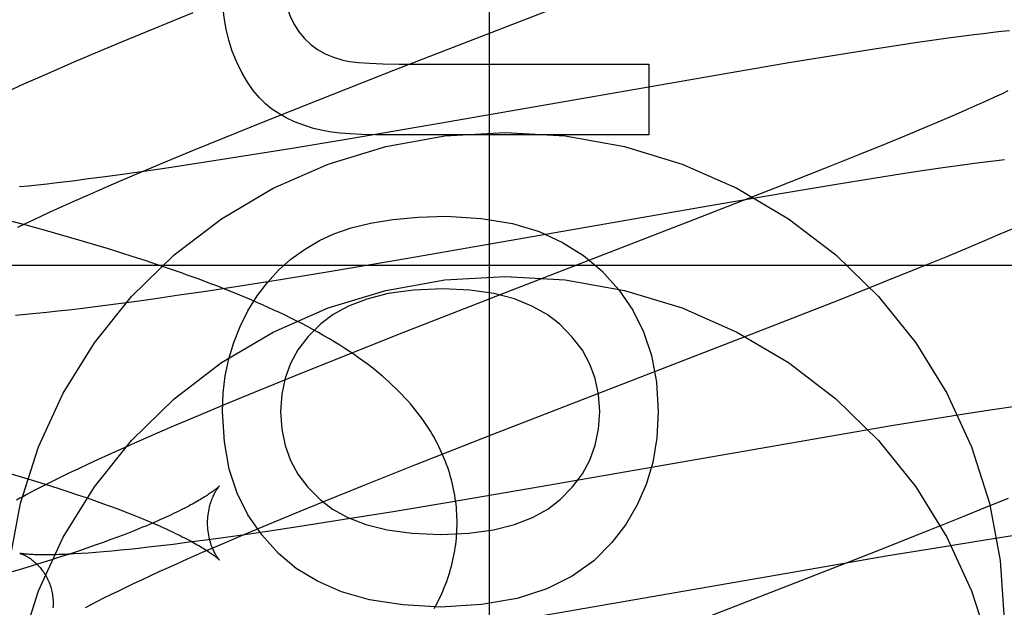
# Model space of a CAD drawing. Header units: inches. Extents: x 0 to 293, y 0 to 190.
# Tile 36 of 71: x 101.714 to 101.868, y 97.5977 to 97.6895. Entities that reach past the tile are written whole.
import ezdxf

# ---------------------------------------------------------------- set-up
doc = ezdxf.new("R2010")
doc.units = ezdxf.units.IN
doc.header["$LTSCALE"] = 16.1206896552
doc.header["$MEASUREMENT"] = 0
doc.linetypes.add('HIDDEN', pattern=[0.2, 0.1, -0.1])
doc.layers.add('DEFAULT_2', color=8, linetype='HIDDEN')
doc.layers.add('RIGHTHAND_DOOR_ASSEMBLY', color=7, linetype='CONTINUOUS')

msp = doc.modelspace()

# ---------------------------------------------------------------- linework, layer by layer
at = {"layer": 'DEFAULT_2', "color": 8, "linetype": 'HIDDEN'}
for p, q in [((101.772536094, 97.6816495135), (101.8081354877, 97.69544487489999)), ((101.7411320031, 97.69061639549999), (101.7349864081, 97.6881147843)), ((101.7349864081, 97.6881147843), (101.7300383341, 97.68607045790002)), ((101.8632086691, 97.6871673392), (101.8616284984, 97.68696522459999)), ((101.8647190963, 97.6873534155), (101.8632086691, 97.6871673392)), ((101.8661512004, 97.6875226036), (101.8647190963, 97.6873534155)), ((101.8675044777, 97.687675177), (101.8661512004, 97.6875226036)), ((101.8687797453, 97.6878116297), (101.8675044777, 97.687675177)), ((101.7300383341, 97.68607045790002), (101.7262065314, 97.68446470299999)), ((101.8540006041, 97.6859058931), (101.8503858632, 97.6853670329)), ((101.8566125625, 97.68628205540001), (101.8540006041, 97.6859058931)), ((101.859158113, 97.6866359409), (101.8566125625, 97.68628205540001)), ((101.8616284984, 97.68696522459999), (101.859158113, 97.6866359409)), ((101.7262065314, 97.68446470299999), (101.7224964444, 97.6828874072)), ((101.8417563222, 97.684014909), (101.8346109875, 97.6828448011)), ((101.846632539, 97.6847888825), (101.8417563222, 97.684014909)), ((101.8503858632, 97.6853670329), (101.846632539, 97.6847888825)), ((101.7224964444, 97.6828874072), (101.7197989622, 97.681724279)), ((101.7762386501, 97.6825779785), (101.8123982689, 97.6825779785)), ((101.8123982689, 97.6825779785), (101.8123982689, 97.6715275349)), ((101.8346109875, 97.6828448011), (101.8249472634, 97.6812141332)), ((101.7197989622, 97.681724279), (101.7171759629, 97.6805779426)), ((101.7605475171, 97.6769409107), (101.772536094, 97.6816495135)), ((101.8249472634, 97.6812141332), (101.7796560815, 97.6733256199)), ((101.7146324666, 97.6794497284), (101.7121773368, 97.6783427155)), ((101.7171759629, 97.6805779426), (101.7146324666, 97.6794497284)), ((101.8675034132, 97.6779256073), (101.8664314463, 97.6774298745)), ((101.8685190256, 97.6784024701), (101.8675034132, 97.6779256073)), ((101.7521460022, 97.6735948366), (101.7605475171, 97.6769409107)), ((101.8641229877, 97.676384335), (101.8622524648, 97.67555524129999)), ((101.8653042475, 97.67691591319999), (101.8641229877, 97.676384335)), ((101.8664314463, 97.6774298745), (101.8653042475, 97.67691591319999)), ((101.8602672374, 97.67468968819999), (101.8581714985, 97.67378938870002)), ((101.8622524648, 97.67555524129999), (101.8602672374, 97.67468968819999)), ((101.7460835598, 97.671147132), (101.7521460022, 97.6735948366)), ((101.7796560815, 97.6733256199), (101.7656890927, 97.67093591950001)), ((101.8581714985, 97.67378938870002), (101.8559694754, 97.67285595)), ((101.8559694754, 97.67285595), (101.8528754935, 97.67156244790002)), ((101.7412192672, 97.66915738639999), (101.7460835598, 97.671147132)), ((101.7656890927, 97.67093591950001), (101.756658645, 97.6694318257)), ((101.8123982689, 97.6715275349), (101.7720026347, 97.6715275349)), ((101.8496102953, 97.6702161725), (101.8453034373, 97.6684640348)), ((101.8528754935, 97.67156244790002), (101.8496102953, 97.6702161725)), ((101.7365487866, 97.6672202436), (101.7412192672, 97.66915738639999)), ((101.756658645, 97.6694318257), (101.7490278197, 97.66819710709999)), ((101.7329661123, 97.6657128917), (101.7365487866, 97.6672202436)), ((101.7427378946, 97.66721198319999), (101.7377025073, 97.6664500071)), ((101.7490278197, 97.66819710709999), (101.7427378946, 97.66721198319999)), ((101.8453034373, 97.6684640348), (101.8398321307, 97.66626830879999)), ((101.861061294, 97.6668066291), (101.8632773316, 97.66710666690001)), ((101.8632773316, 97.66710666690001), (101.8653789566, 97.6673791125)), ((101.8653789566, 97.6673791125), (101.8667142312, 97.6675450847)), ((101.8667142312, 97.6675450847), (101.8679953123, 97.66769834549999)), ((101.7295316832, 97.6642470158), (101.7329661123, 97.6657128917)), ((101.7338248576, 97.66588280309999), (101.730092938, 97.66535600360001)), ((101.7377025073, 97.6664500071), (101.7338248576, 97.66588280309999)), ((101.8398321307, 97.66626830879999), (101.8320832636, 97.66320059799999)), ((101.84749321, 97.66477571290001), (101.8520287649, 97.6654837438)), ((101.8520287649, 97.6654837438), (101.8554705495, 97.66600370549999)), ((101.8554705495, 97.66600370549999), (101.8587352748, 97.66647976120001)), ((101.8587352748, 97.66647976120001), (101.861061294, 97.6668066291)), ((101.7198808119, 97.6640409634), (101.7183364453, 97.6638631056)), ((101.7222855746, 97.6643305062), (101.7198808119, 97.6640409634)), ((101.7247922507, 97.66464673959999), (101.7222855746, 97.6643305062)), ((101.7273962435, 97.6649888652), (101.7247922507, 97.66464673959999)), ((101.7270595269, 97.6631770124), (101.7295316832, 97.6642470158)), ((101.730092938, 97.66535600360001), (101.7273962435, 97.6649888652)), ((101.8417359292, 97.6638476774), (101.84749321, 97.66477571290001)), ((101.7153949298, 97.6635445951), (101.7140004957, 97.66340422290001)), ((101.7168406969, 97.6636975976), (101.7153949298, 97.6635445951)), ((101.7183364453, 97.6638631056), (101.7168406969, 97.6636975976)), ((101.7246811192, 97.66213395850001), (101.7270595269, 97.6631770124)), ((101.8320832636, 97.66320059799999), (101.8185972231, 97.65793491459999)), ((101.8216502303, 97.66045149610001), (101.8335868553, 97.6624929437)), ((101.8335868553, 97.6624929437), (101.8417359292, 97.6638476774)), ((101.7202229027, 97.66013528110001), (101.7224008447, 97.6611194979)), ((101.7224008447, 97.6611194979), (101.7246811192, 97.66213395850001)), ((101.71748566, 97.6588732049), (101.71882994, 97.6594968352)), ((101.71882994, 97.6594968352), (101.7202229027, 97.66013528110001)), ((101.7747202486, 97.65228106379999), (101.8216502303, 97.66045149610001)), ((101.7150537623, 97.65741119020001), (101.7120275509, 97.6582251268)), ((101.7149478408, 97.65767262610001), (101.7161912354, 97.6582649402)), ((101.7161912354, 97.6582649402), (101.71748566, 97.6588732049)), ((101.8185972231, 97.65793491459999), (101.7908603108, 97.6471993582)), ((101.7137567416, 97.657096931), (101.7149478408, 97.65767262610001)), ((101.7180598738, 97.6565830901), (101.7150537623, 97.65741119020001)), ((101.7200520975, 97.656022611), (101.7180598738, 97.6565830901)), ((101.8673154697, 97.6560531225), (101.869585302, 97.6570371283)), ((101.7220344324, 97.65545496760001), (101.7200520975, 97.656022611)), ((101.724006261, 97.6548798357), (101.7220344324, 97.65545496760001)), ((101.7259665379, 97.6542969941), (101.724006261, 97.6548798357)), ((101.8624855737, 97.6540046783), (101.8649358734, 97.6550370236)), ((101.8649358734, 97.6550370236), (101.8673154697, 97.6560531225)), ((101.7279141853, 97.6537062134), (101.7259665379, 97.6542969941)), ((101.729848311, 97.65310718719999), (101.7279141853, 97.6537062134)), ((101.8591098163, 97.652601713), (101.8624855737, 97.6540046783)), ((101.731768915, 97.6524992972), (101.729848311, 97.65310718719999)), ((101.7336762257, 97.65188179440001), (101.731768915, 97.6524992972)), ((101.7355703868, 97.6512538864), (101.7336762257, 97.65188179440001)), ((101.7630542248, 97.6503149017), (101.7747202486, 97.65228106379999)), ((101.8546887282, 97.6507916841), (101.8591098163, 97.652601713)), ((101.7124180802, 97.65119119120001), (102.2124180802, 97.65119119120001)), ((101.7374511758, 97.65061482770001), (101.7355703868, 97.6512538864)), ((101.7551054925, 97.64901362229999), (101.7630542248, 97.6503149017)), ((101.8491199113, 97.64854599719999), (101.8546887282, 97.6507916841)), ((101.7484843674, 97.6479616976), (101.7551054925, 97.64901362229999)), ((101.8422925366, 97.6458313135), (101.8491199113, 97.64854599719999)), ((101.7389598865, 97.6465160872), (101.7431270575, 97.6471373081)), ((101.7431270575, 97.6471373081), (101.7484843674, 97.6479616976)), ((101.7908603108, 97.6471993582), (101.7740524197, 97.64064315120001)), ((101.72906219, 97.64513107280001), (101.7319479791, 97.6455196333)), ((101.7319479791, 97.6455196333), (101.734907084, 97.6459318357)), ((101.734907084, 97.6459318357), (101.7389598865, 97.6465160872)), ((101.8309604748, 97.64138771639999), (101.8422925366, 97.6458313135)), ((101.7182749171, 97.64383245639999), (101.7199796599, 97.6440179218)), ((101.7199796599, 97.6440179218), (101.7217257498, 97.64421661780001)), ((101.7217257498, 97.64421661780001), (101.7235097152, 97.6444278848)), ((101.7235097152, 97.6444278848), (101.726249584, 97.6447668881)), ((101.726249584, 97.6447668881), (101.72906219, 97.64513107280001)), ((101.713387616, 97.6433563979), (101.7149876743, 97.6435021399)), ((101.7149876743, 97.6435021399), (101.7166129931, 97.6436606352)), ((101.7166129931, 97.6436606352), (101.7182749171, 97.64383245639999)), ((101.7879215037, 97.6247001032), (101.8309604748, 97.64138771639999)), ((101.7740524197, 97.64064315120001), (101.7642281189, 97.6367562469)), ((101.7642281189, 97.6367562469), (101.7568223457, 97.6337846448)), ((101.7568223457, 97.6337846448), (101.7506847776, 97.63128571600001)), ((101.7506847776, 97.63128571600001), (101.7457435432, 97.62924367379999)), ((101.7457435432, 97.62924367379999), (101.7419172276, 97.6276397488)), ((101.8661042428, 97.6285648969), (101.862349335, 97.6279861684)), ((101.8697185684, 97.62910408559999), (101.8661042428, 97.6285648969)), ((101.7419172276, 97.6276397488), (101.7382126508, 97.6260642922)), ((101.857472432, 97.62721173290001), (101.8503265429, 97.6260411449)), ((101.862349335, 97.6279861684), (101.857472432, 97.62721173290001)), ((101.7382126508, 97.6260642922), (101.7355187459, 97.624902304)), ((101.8503265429, 97.6260411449), (101.8406633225, 97.624410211)), ((101.7355187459, 97.624902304), (101.7329011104, 97.62375789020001)), ((101.775973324, 97.6200053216), (101.7879215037, 97.6247001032)), ((101.8406633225, 97.624410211), (101.7953872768, 97.61652415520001)), ((101.7303608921, 97.62263068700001), (101.727901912, 97.62152143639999)), ((101.7329011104, 97.62375789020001), (101.7303608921, 97.62263068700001)), ((101.727901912, 97.62152143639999), (101.726312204, 97.62079344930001)), ((101.7232363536, 97.6193563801), (101.7217404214, 97.6186416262)), ((101.7247593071, 97.6200729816), (101.7232363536, 97.6193563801)), ((101.726312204, 97.62079344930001), (101.7247593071, 97.6200729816)), ((101.7676044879, 97.6166703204), (101.775973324, 97.6200053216)), ((101.7127154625, 97.6185546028), (101.714296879, 97.6180850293)), ((101.714296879, 97.6180850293), (101.7158464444, 97.61761663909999)), ((101.7202831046, 97.6179336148), (101.718885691, 97.6172423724)), ((101.7217404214, 97.6186416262), (101.7202831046, 97.6179336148)), ((101.7158464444, 97.61761663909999), (101.7173629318, 97.61714976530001)), ((101.7175651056, 97.6165764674), (101.7163264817, 97.61593908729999)), ((101.7173629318, 97.61714976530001), (101.7188455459, 97.6166846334)), ((101.718885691, 97.6172423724), (101.7175651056, 97.6165764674)), ((101.7188455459, 97.6166846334), (101.7202935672, 97.61622146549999)), ((101.7202935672, 97.61622146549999), (101.7217062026, 97.615760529)), ((101.7615679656, 97.6142313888), (101.7676044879, 97.6166703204)), ((101.7953872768, 97.61652415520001), (101.7814280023, 97.6141360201)), ((101.7217062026, 97.615760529), (101.7230825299, 97.6153021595)), ((101.7230825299, 97.6153021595), (101.7244216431, 97.6148467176)), ((101.7244216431, 97.6148467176), (101.7257222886, 97.6143947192)), ((101.8685495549, 97.6147228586), (101.8652808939, 97.6133757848)), ((101.7257222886, 97.6143947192), (101.7269827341, 97.6139468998)), ((101.7269827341, 97.6139468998), (101.7282017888, 97.6135038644)), ((101.7282017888, 97.6135038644), (101.7293791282, 97.61306594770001)), ((101.756725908, 97.61224918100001), (101.7615679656, 97.6142313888)), ((101.7814280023, 97.6141360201), (101.7724031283, 97.6126330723)), ((101.8652808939, 97.6133757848), (101.8609706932, 97.6116229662)), ((101.7293791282, 97.61306594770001), (101.730514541, 97.61263347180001)), ((101.730514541, 97.61263347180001), (101.7316077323, 97.6122068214)), ((101.7520779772, 97.61031970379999), (101.756725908, 97.61224918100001)), ((101.7724031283, 97.6126330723), (101.7647772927, 97.61139938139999)), ((101.8609706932, 97.6116229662), (101.8554967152, 97.609426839)), ((101.7485135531, 97.60881858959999), (101.7520779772, 97.61031970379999)), ((101.7584916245, 97.61041513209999), (101.7534599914, 97.6096539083)), ((101.7647772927, 97.61139938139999), (101.7584916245, 97.61041513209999)), ((101.7294826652, 97.60871374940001), (101.7283111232, 97.60827706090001)), ((101.7306123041, 97.6091449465), (101.7294826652, 97.60871374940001)), ((101.7317000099, 97.6095703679), (101.7306123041, 97.6091449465)), ((101.7327454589, 97.60998958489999), (101.7317000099, 97.6095703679)), ((101.745856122, 97.60856103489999), (101.7431615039, 97.60819429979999)), ((101.7450974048, 97.6073589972), (101.7485135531, 97.60881858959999)), ((101.7495852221, 97.6090872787), (101.745856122, 97.60856103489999)), ((101.7534599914, 97.6096539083), (101.7495852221, 97.6090872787)), ((101.8554967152, 97.609426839), (101.8477460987, 97.606359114)), ((101.8633458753, 97.6079943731), (101.8678730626, 97.6087008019)), ((101.8678730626, 97.6087008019), (101.8713083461, 97.60921953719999)), ((101.7258425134, 97.6073882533), (101.7245475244, 97.6069372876)), ((101.7270975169, 97.6078350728), (101.7258425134, 97.6073882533)), ((101.7283111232, 97.60827706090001), (101.7270975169, 97.6078350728)), ((101.7341089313, 97.6070698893), (101.7326144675, 97.6069046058)), ((101.7356520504, 97.6072475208), (101.7341089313, 97.6070698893)), ((101.7380549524, 97.607536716), (101.7356520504, 97.6072475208)), ((101.7405595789, 97.60785256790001), (101.7380549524, 97.607536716)), ((101.7431615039, 97.60819429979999), (101.7405595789, 97.60785256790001)), ((101.7426389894, 97.60629375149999), (101.7450974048, 97.6073589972)), ((101.8494645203, 97.60571643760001), (101.8575991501, 97.6070683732)), ((101.8575991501, 97.6070683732), (101.8633458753, 97.6079943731)), ((101.7204364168, 97.6055654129), (101.7189939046, 97.6051030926)), ((101.721843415, 97.6060254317), (101.7204364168, 97.6055654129)), ((101.7232140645, 97.6064828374), (101.721843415, 97.6060254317)), ((101.7245475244, 97.6069372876), (101.7232140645, 97.6064828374)), ((101.7247430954, 97.606178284), (101.7236263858, 97.606101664)), ((101.7259180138, 97.6062675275), (101.7247430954, 97.606178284)), ((101.7271494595, 97.6063694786), (101.7259180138, 97.6062675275)), ((101.7284360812, 97.6064841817), (101.7271494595, 97.6063694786)), ((101.7297766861, 97.606611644), (101.7284360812, 97.6064841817)), ((101.7311699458, 97.6067518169), (101.7297766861, 97.606611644)), ((101.7326144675, 97.6069046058), (101.7311699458, 97.6067518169)), ((101.7402742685, 97.6052554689), (101.7426389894, 97.60629375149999)), ((101.8477460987, 97.606359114), (101.8342617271, 97.60109473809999)), ((101.8375478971, 97.6036788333), (101.8494645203, 97.60571643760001)), ((101.7160058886, 97.6041727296), (101.7144622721, 97.60370525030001)), ((101.7175167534, 97.60463876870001), (101.7160058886, 97.6041727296)), ((101.7189939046, 97.6051030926), (101.7175167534, 97.60463876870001)), ((101.7358431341, 97.6032663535), (101.7380075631, 97.6042457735)), ((101.7380075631, 97.6042457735), (101.7402742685, 97.6052554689)), ((101.7144622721, 97.60370525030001), (101.7128869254, 97.6032366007)), ((101.7331236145, 97.60201064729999), (101.7344590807, 97.6026310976)), ((101.7344590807, 97.6026310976), (101.7358431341, 97.6032663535)), ((101.7906789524, 97.5955185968), (101.8375478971, 97.6036788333)), ((101.7294206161, 97.60024391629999), (101.7306031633, 97.60081642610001)), ((101.7306031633, 97.60081642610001), (101.731837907, 97.6014055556)), ((101.731837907, 97.6014055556), (101.7331236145, 97.60201064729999)), ((101.8342617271, 97.60109473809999), (101.8065408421, 97.59036544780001)), ((101.7272163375, 97.599151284), (101.7282913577, 97.5996886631)), ((101.7282913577, 97.5996886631), (101.7294206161, 97.60024391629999)), ((101.7243297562, 97.5976553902), (101.7252341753, 97.59813362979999)), ((101.7252341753, 97.59813362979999), (101.726196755, 97.5986325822)), ((101.726196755, 97.5986325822), (101.7272163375, 97.599151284))]:
    msp.add_line(p, q, dxfattribs=at)
for points in [[(101.7552427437, 97.6960227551), (101.7553285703, 97.6942739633), (101.7555483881, 97.6926734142), (101.7559074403, 97.69122679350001), (101.7563899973, 97.6899170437), (101.7569803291, 97.6887271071), (101.7576836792, 97.68766266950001)], [(101.7479371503, 97.68300773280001), (101.7472801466, 97.68463457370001), (101.7467365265, 97.6863263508), (101.7463043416, 97.68807870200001), (101.7459894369, 97.6899047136), (101.7457976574, 97.69181747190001), (101.7457270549, 97.6938126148)], [(101.7576836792, 97.68766266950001), (101.7585684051, 97.6866015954), (101.7595460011, 97.6856742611), (101.7606049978, 97.68488518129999), (101.7617798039, 97.6842208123), (101.7631048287, 97.6836676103), (101.7645686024, 97.68323009)], [(101.7534623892, 97.6755793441), (101.7524701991, 97.6763715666), (101.7515035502, 97.6773361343), (101.7505596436, 97.6784674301), (101.7496468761, 97.6797823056), (101.7487736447, 97.6812976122), (101.7479371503, 97.68300773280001)], [(101.7645686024, 97.68323009), (101.7656160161, 97.6830319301), (101.7670089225, 97.682869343), (101.7687346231, 97.68274212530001), (101.7708312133, 97.6826508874), (101.7733367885, 97.68259623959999), (101.7762386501, 97.6825779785)], [(101.7616790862, 97.6721531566), (101.759995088, 97.6725595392), (101.7584400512, 97.6730360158), (101.7570169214, 97.6735865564), (101.7557168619, 97.67419925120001), (101.754531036, 97.6748621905), (101.7534623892, 97.6755793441)], [(101.7125011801, 97.6050133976), (101.7141846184, 97.61399342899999), (101.7169926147, 97.6227710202), (101.7208525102, 97.63115911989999), (101.725730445, 97.6390255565), (101.7315342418, 97.6462680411), (101.7381986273, 97.6527661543), (101.74560903, 97.658442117), (101.7536725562, 97.66319426), (101.762258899, 97.66697383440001), (101.7712529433, 97.66970383), (101.7805162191, 97.67136736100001), (101.7899180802, 97.67191655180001), (101.7993199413, 97.67136736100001), (101.8085832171, 97.66970383), (101.8175772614, 97.66697383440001), (101.8261636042, 97.66319426), (101.8342271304, 97.658442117), (101.8416375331, 97.6527661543), (101.8483019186, 97.6462680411), (101.8541057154, 97.6390255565), (101.8589836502, 97.63115911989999), (101.8628435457, 97.6227710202), (101.865651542, 97.61399342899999), (101.8673349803, 97.6050133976), (101.8679180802, 97.59576857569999)], [(101.7720026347, 97.6715275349), (101.7696354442, 97.67154510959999), (101.767535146, 97.67159752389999), (101.765709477, 97.67168492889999), (101.7641352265, 97.6718068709), (101.762789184, 97.67196289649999), (101.7616790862, 97.6721531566)], [(101.7608907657, 97.65501319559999), (101.7631722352, 97.65608167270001), (101.7658447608, 97.6569898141), (101.7688911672, 97.6577500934), (101.7723629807, 97.65832508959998), (101.7763117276, 97.6586773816), (101.7807202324, 97.6588194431)], [(101.7807202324, 97.6588194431), (101.7861972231, 97.6584820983), (101.7910512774, 97.6576902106), (101.795233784, 97.6564254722), (101.7988905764, 97.6547428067), (101.8021674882, 97.6526971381), (101.8050159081, 97.6502701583)], [(101.7497175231, 97.6440241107), (101.7511594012, 97.6463615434), (101.7527611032, 97.6484871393), (101.7545148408, 97.6503920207), (101.7564439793, 97.65210282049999), (101.7585718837, 97.6536461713), (101.7608907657, 97.65501319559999)], [(101.7824169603, 97.61087033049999), (101.7824130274, 97.6113230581), (101.7824000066, 97.61181025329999), (101.7823778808, 97.6122972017), (101.7823466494, 97.61278386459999), (101.7823063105, 97.6132701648), (101.7822568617, 97.61375605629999), (101.7821982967, 97.61424149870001), (101.7821306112, 97.6147264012), (101.782053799, 97.6152106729), (101.7819678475, 97.61569427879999), (101.7818727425, 97.6161771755), (101.781768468, 97.6166593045), (101.7816550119, 97.61714057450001), (101.781532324, 97.6176210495), (101.7814003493, 97.61810077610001), (101.7812590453, 97.6185797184), (101.7811083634, 97.6190578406), (101.7809482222, 97.6195351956), (101.7807785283, 97.62001184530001), (101.780599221, 97.6204877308), (101.7804102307, 97.6209628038), (101.7802114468, 97.6214371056), (101.7800027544, 97.6219106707), (101.7797840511, 97.6223834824), (101.7795552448, 97.6228554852), (101.7793161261, 97.62332684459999), (101.7790664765, 97.6237977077), (101.7788061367, 97.62426807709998), (101.7785349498, 97.6247379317), (101.7782525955, 97.6252075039), (101.7779588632, 97.6256768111), (101.7776531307, 97.6261464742), (101.7773348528, 97.62661689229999), (101.7770032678, 97.62708868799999), (101.7766575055, 97.6275625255), (101.7762969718, 97.62803859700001), (101.7759206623, 97.6285175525), (101.7755286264, 97.6289986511), (101.7751205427, 97.62948166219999), (101.7746965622, 97.62996583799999), (101.7742567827, 97.63045056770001), (101.7738011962, 97.6309354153), (101.7733299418, 97.63141984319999), (101.772842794, 97.6319037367), (101.7723397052, 97.6323868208), (101.7718202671, 97.6328691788), (101.771284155, 97.63335080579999), (101.7707309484, 97.6338317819), (101.7701602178, 97.6343121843), (101.7695715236, 97.6347920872), (101.7689646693, 97.6352713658), (101.7683383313, 97.63575076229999), (101.7676915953, 97.63623063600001), (101.767022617, 97.6367119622), (101.7663296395, 97.63719553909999), (101.7656107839, 97.6376821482), (101.7648628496, 97.6381733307), (101.7640873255, 97.6386674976), (101.7632826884, 97.6391650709), (101.7624552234, 97.6396618), (101.7616097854, 97.6401547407), (101.7607516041, 97.64064107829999), (101.7598879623, 97.6411172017), (101.7590201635, 97.6415830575), (101.7581529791, 97.6420368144), (101.7572844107, 97.6424802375), (101.7564141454, 97.6429140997), (101.7555415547, 97.64333925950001), (101.7546657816, 97.643756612), (101.7537868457, 97.6441665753), (101.7529042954, 97.64456974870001), (101.7520185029, 97.6449663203), (101.7511296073, 97.6453565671), (101.7502378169, 97.64574071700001), (101.7493433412, 97.6461189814), (101.7484462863, 97.64649159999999), (101.7475468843, 97.6468587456), (101.7466449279, 97.64722075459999), (101.7457403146, 97.6475779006), (101.744832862, 97.6479304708), (101.743922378, 97.64827873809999), (101.7430086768, 97.6486229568), (101.7420914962, 97.6489633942), (101.7411707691, 97.6493002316), (101.7402462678, 97.64963369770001), (101.7393181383, 97.6499638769), (101.7374511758, 97.65061482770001)], [(101.8050159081, 97.6502701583), (101.8076830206, 97.6473342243), (101.8098693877, 97.6441550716), (101.8115709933, 97.6407763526), (101.8127998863, 97.6370671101), (101.8135681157, 97.6328963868), (101.8138716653, 97.628307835)], [(101.7141846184, 97.59150143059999), (101.7169926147, 97.60027902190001), (101.7208525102, 97.60866712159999), (101.725730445, 97.61653355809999), (101.7315342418, 97.6237760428), (101.7381986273, 97.630274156), (101.74560903, 97.63595011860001), (101.7536725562, 97.6407022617), (101.762258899, 97.64448183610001), (101.7712529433, 97.6472118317), (101.7805162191, 97.64887536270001), (101.7899180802, 97.6494245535), (101.7993199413, 97.64887536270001), (101.8085832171, 97.6472118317), (101.8175772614, 97.64448183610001), (101.8261636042, 97.6407022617), (101.8342271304, 97.63595011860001), (101.8416375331, 97.630274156), (101.8483019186, 97.6237760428), (101.8541057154, 97.61653355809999), (101.8589836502, 97.60866712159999), (101.8628435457, 97.60027902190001), (101.865651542, 97.59150143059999)], [(101.7801677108, 97.6474619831), (101.7756134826, 97.64724418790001), (101.7716413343, 97.6467246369), (101.7682814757, 97.6458813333), (101.7654432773, 97.6447802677), (101.7630361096, 97.6434874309), (101.7610901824, 97.6419808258)], [(101.7984623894, 97.6419368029), (101.7964930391, 97.64347560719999), (101.7941221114, 97.6447872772), (101.7913780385, 97.6458906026), (101.7881755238, 97.64672921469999), (101.7844292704, 97.6472467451), (101.7801677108, 97.6474619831)], [(101.7457270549, 97.628307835), (101.7458475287, 97.6311492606), (101.7461860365, 97.6338947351), (101.7467427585, 97.6365375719), (101.7475171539, 97.6390978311), (101.748508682, 97.64159557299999), (101.7497175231, 97.6440241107)], [(101.7610901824, 97.6419808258), (101.7591260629, 97.6400029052), (101.7575438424, 97.6379336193), (101.7563573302, 97.6358001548), (101.7555250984, 97.6335209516), (101.7550057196, 97.6310144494), (101.7548130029, 97.628307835)], [(101.8047243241, 97.628307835), (101.8045355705, 97.63097272), (101.8040198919, 97.6334537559), (101.8031913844, 97.6357261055), (101.8020077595, 97.63786428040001), (101.8004267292, 97.63994279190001), (101.7984623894, 97.6419368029)], [(101.7544912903, 97.6061301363), (101.7518760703, 97.60900650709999), (101.7497229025, 97.6121624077), (101.748032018, 97.6155524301), (101.7468027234, 97.6193127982), (101.7460343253, 97.62357973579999), (101.7457270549, 97.628307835)], [(101.7548130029, 97.628307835), (101.755007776, 97.6255304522), (101.7555251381, 97.62297452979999), (101.7563539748, 97.6206667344), (101.7575276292, 97.61852706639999), (101.7590794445, 97.6164755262), (101.7609983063, 97.61453878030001)], [(101.7985255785, 97.6145540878), (101.8004476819, 97.6165072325), (101.8020024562, 97.6185690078), (101.8031788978, 97.62071407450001), (101.8040100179, 97.62301844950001), (101.8045288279, 97.6255581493), (101.8047243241, 97.628307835)], [(101.8138716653, 97.628307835), (101.8136240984, 97.6241650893), (101.8129925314, 97.62034941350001), (101.8119776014, 97.6168948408), (101.8105773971, 97.6136992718), (101.8087900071, 97.61066060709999), (101.8066160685, 97.60781288)], [(101.7452578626, 97.61664477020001), (101.7452504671, 97.61663723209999), (101.7452373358, 97.61662415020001), (101.7452182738, 97.61660558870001), (101.7451930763, 97.6165815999), (101.745161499, 97.6165521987), (101.7451234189, 97.6165175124), (101.7450786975, 97.61647764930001), (101.7450271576, 97.6164326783), (101.7449686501, 97.6163826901), (101.7449030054, 97.6163277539), (101.7448300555, 97.616267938), (101.7447496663, 97.61620333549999), (101.7446617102, 97.61613404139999), (101.7445659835, 97.6160600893), (101.7444623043, 97.61598152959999), (101.7443504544, 97.6158983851), (101.7442301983, 97.6158106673), (101.7441013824, 97.6157184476), (101.7439638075, 97.6156217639), (101.7438173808, 97.6155207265), (101.7436620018, 97.6154154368), (101.7434975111, 97.61530595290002), (101.7433237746, 97.6151923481), (101.7431406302, 97.615074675), (101.7429479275, 97.6149529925), (101.7427455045, 97.6148273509), (101.7425331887, 97.6146977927), (101.7423108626, 97.61456439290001), (101.7420783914, 97.6144272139), (101.7418356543, 97.61428632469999), (101.741582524, 97.6141417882), (101.7413188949, 97.6139936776), (101.7410446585, 97.6138420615), (101.7407597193, 97.61368701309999), (101.7404639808, 97.6135286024), (101.7401573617, 97.61336690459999), (101.7398397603, 97.6132019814), (101.7395111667, 97.61303393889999), (101.7391715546, 97.61286287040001), (101.7388209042, 97.6126888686), (101.7384592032, 97.6125120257), (101.7380864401, 97.6123324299), (101.7377026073, 97.61215016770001), (101.7373077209, 97.6119653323), (101.7369018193, 97.6117780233), (101.7364848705, 97.6115883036), (101.7360569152, 97.611396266), (101.7356178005, 97.61120191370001), (101.7351674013, 97.61100526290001), (101.7347056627, 97.6108063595), (101.7342324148, 97.61060519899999), (101.7337478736, 97.6104019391), (101.7332521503, 97.6101966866), (101.7327454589, 97.60998958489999)], [(101.7434169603, 97.61087036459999), (101.7434217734, 97.61119181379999), (101.7434367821, 97.6115224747), (101.743461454, 97.6118465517), (101.7434951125, 97.61216259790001), (101.743536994, 97.612469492), (101.7435863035, 97.61276640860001), (101.7436421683, 97.6130524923), (101.743703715, 97.6133271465), (101.7437700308, 97.6135897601), (101.7438402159, 97.61383994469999), (101.7439133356, 97.6140772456), (101.7439885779, 97.61430164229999), (101.744065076, 97.6145129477), (101.7441421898, 97.6147115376), (101.7442192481, 97.6148975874), (101.7442957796, 97.6150716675), (101.7443713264, 97.61523423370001), (101.7444455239, 97.61538581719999), (101.7445180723, 97.6155269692), (101.7445886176, 97.6156580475), (101.7446568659, 97.6157794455), (101.7447225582, 97.6158915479), (101.7447854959, 97.6159947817), (101.7448453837, 97.6160893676), (101.7449019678, 97.6161755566), (101.7449550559, 97.6162536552), (101.7450044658, 97.61632394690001), (101.7450500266, 97.61638670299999), (101.7450916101, 97.6164422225), (101.7451289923, 97.6164906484), (101.7451619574, 97.61653212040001), (101.7451904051, 97.6165669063), (101.7452142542, 97.616595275), (101.7452332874, 97.6166173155), (101.7452473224, 97.61663315), (101.745256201, 97.616642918), (101.7452597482, 97.6166467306)], [(101.7163264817, 97.61593908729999), (101.7157369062, 97.6156308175), (101.7151664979, 97.615329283), (101.7146147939, 97.61503433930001), (101.7140813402, 97.614745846), (101.7135656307, 97.6144636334)], [(101.7609983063, 97.61453878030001), (101.7629544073, 97.6130264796), (101.7653525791, 97.6117345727), (101.7681657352, 97.61064297), (101.7714751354, 97.6098119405), (101.7753620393, 97.6093017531), (101.7797993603, 97.609092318)], [(101.7797993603, 97.609092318), (101.784226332, 97.6093013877), (101.7881000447, 97.60981186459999), (101.7913915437, 97.6106433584), (101.794187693, 97.61173703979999), (101.7965753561, 97.6130340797), (101.7985255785, 97.6145540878)], [(101.7316077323, 97.6122068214), (101.7326582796, 97.6117864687), (101.7331672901, 97.611578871), (101.7336653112, 97.6113731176), (101.7341522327, 97.61116930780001), (101.7346279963, 97.61096752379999), (101.7350925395, 97.6107678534), (101.7355458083, 97.610570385), (101.735987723, 97.61037522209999), (101.7364183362, 97.610182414), (101.7368376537, 97.6099920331), (101.7372457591, 97.6098041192), (101.7376427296, 97.6096187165), (101.7380285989, 97.6094358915), (101.7384034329, 97.6092556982), (101.7387672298, 97.6090782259), (101.7391200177, 97.6089035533), (101.7394618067, 97.60873177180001), (101.7397926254, 97.60856296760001), (101.7401124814, 97.6083972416), (101.7404213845, 97.6082346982), (101.7407193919, 97.60807542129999), (101.7410065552, 97.60791950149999), (101.7412829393, 97.60776702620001), (101.7415486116, 97.6076180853), (101.7418036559, 97.6074727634), (101.7420481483, 97.6073311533), (101.7422822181, 97.60719332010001), (101.7425059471, 97.6070593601), (101.7427195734, 97.6069292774), (101.7429232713, 97.6068031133), (101.743117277, 97.60668087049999), (101.7433018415, 97.6065625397), (101.7434770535, 97.6064482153), (101.7436430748, 97.6063379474), (101.7437999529, 97.60623186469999), (101.7439477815, 97.60613007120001), (101.7440866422, 97.6060326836), (101.7442165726, 97.6059398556), (101.744337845, 97.60585157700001), (101.7444506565, 97.60576788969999), (101.7445552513, 97.6056887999), (101.7446518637, 97.6056143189), (101.7447406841, 97.6055444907), (101.744821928, 97.6054793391), (101.7448957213, 97.60541896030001), (101.7449622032, 97.60536344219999), (101.7452408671, 97.60511304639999)], [(101.7452408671, 97.60511304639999), (101.7452494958, 97.6051044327), (101.7452574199, 97.6050963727), (101.7452598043, 97.6050938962), (101.7452567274, 97.6050971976), (101.7452482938, 97.6051064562), (101.7452346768, 97.60512178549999), (101.745216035, 97.6051433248), (101.7451925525, 97.6051711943), (101.7451644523, 97.60520547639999), (101.7451317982, 97.6052464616), (101.7450946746, 97.60529443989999), (101.7450532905, 97.60534956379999), (101.7450078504, 97.60541200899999), (101.7449585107, 97.6054820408), (101.7449054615, 97.6055599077), (101.7448489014, 97.6056458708), (101.7447890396, 97.60574020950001), (101.7447261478, 97.60584314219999), (101.7446605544, 97.605954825), (101.7445924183, 97.6060757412), (101.7445219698, 97.6062063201), (101.7444495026, 97.6063469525), (101.744375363, 97.60649800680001), (101.7442998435, 97.6066600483), (101.744223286, 97.60683365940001), (101.7441461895, 97.607019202), (101.7440690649, 97.6072171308), (101.7439925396, 97.6074277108), (101.7439172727, 97.60765123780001), (101.7438439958, 97.6078879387), (101.7437734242, 97.6081382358), (101.7437065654, 97.60840161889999), (101.7436443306, 97.6086779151), (101.7435877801, 97.6089661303), (101.7435378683, 97.6092654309), (101.7434955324, 97.6095746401), (101.7434615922, 97.6098926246), (101.7434367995, 97.6102179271), (101.7434217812, 97.6105486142), (101.7434169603, 97.61087032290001)], [(101.7788271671, 97.5975098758), (101.7790859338, 97.5979789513), (101.7793340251, 97.5984484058), (101.779571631, 97.5989182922), (101.7797989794, 97.59938877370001), (101.7800162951, 97.5998600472), (101.780223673, 97.6003320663), (101.7804212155, 97.60080481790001), (101.7806090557, 97.60127838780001), (101.7807873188, 97.601752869), (101.7809560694, 97.6022282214), (101.7811153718, 97.60270442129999), (101.7812653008, 97.60318150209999), (101.7814059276, 97.6036595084), (101.7815372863, 97.6041383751), (101.7816594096, 97.6046180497), (101.7817723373, 97.605098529), (101.7818761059, 97.6055798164), (101.7819707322, 97.6060618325), (101.7820562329, 97.60654451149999), (101.7821326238, 97.6070278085), (101.7821999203, 97.60751168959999), (101.782258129, 97.60799604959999), (101.7823072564, 97.6084807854), (101.782347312, 97.60896585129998), (101.7823783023, 97.6094511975), (101.7824002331, 97.6099367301), (101.7824131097, 97.6104223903), (101.7824169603, 97.6108703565)], [(101.8066160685, 97.60781288), (101.8038028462, 97.6049737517), (101.8003967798, 97.60257216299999), (101.7964631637, 97.60058351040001), (101.7918061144, 97.5990816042), (101.7862297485, 97.59814025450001), (101.7797993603, 97.597734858)], [(101.7141060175, 97.60612225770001), (101.7140930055, 97.6061251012), (101.7140822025, 97.6061275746), (101.7140870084, 97.60612629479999), (101.714101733, 97.6061222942), (101.714124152, 97.60611588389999), (101.7141538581, 97.6061069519), (101.7141905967, 97.6060953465), (101.7142341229, 97.60608091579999), (101.7142840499, 97.60606355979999), (101.7143400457, 97.6060431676), (101.7144017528, 97.6060196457), (101.7144688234, 97.60599290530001), (101.7145409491, 97.6059628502), (101.7146177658, 97.6059294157), (101.7146991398, 97.60589244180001), (101.7147849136, 97.6058517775), (101.714874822, 97.6058073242), (101.7149686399, 97.6057589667), (101.715066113, 97.6057066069), (101.7151669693, 97.60565016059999), (101.715271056, 97.60558947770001), (101.7153781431, 97.6055244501), (101.7154881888, 97.6054548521), (101.7156011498, 97.6053804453), (101.7157167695, 97.60530111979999), (101.7158348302, 97.6052167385), (101.7159551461, 97.60512713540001), (101.716077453, 97.6050321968), (101.7162017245, 97.6049316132), (101.7163279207, 97.60482505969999), (101.7164557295, 97.6047124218), (101.7165849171, 97.6045935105), (101.7167151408, 97.60446822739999), (101.7168460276, 97.60433650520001), (101.7169773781, 97.6041980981), (101.7171089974, 97.6040527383), (101.7172404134, 97.603900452), (101.7173712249, 97.6037411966), (101.7175009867, 97.6035749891), (101.7176292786, 97.6034018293), (101.7177556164, 97.60322184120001), (101.7178795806, 97.60303508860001), (101.7180005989, 97.60284190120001), (101.7181181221, 97.6026426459), (101.7182317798, 97.6024374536), (101.7183412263, 97.6022264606), (101.7184459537, 97.60201017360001), (101.7185455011, 97.6017891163), (101.7186395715, 97.6015635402), (101.7187278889, 97.6013337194), (101.7188101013, 97.60110023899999), (101.7188858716, 97.60086380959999), (101.7189460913, 97.6006571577)], [(101.7236263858, 97.606101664), (101.7225694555, 97.6060374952), (101.7220637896, 97.60600999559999), (101.721573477, 97.6059854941), (101.7210986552, 97.6059639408), (101.7206394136, 97.6059452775), (101.7201959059, 97.605929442), (101.7197682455, 97.60591636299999), (101.719356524, 97.60590596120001), (101.7189608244, 97.605898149), (101.7185811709, 97.6058928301), (101.718217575, 97.6058899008), (101.7178700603, 97.6058892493), (101.7175385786, 97.6058907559), (101.7172232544, 97.605894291), (101.7169241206, 97.6058997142), (101.7166412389, 97.605906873), (101.716374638, 97.60591560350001), (101.7161242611, 97.6059257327), (101.7158900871, 97.6059370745), (101.7156718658, 97.60594944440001), (101.715469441, 97.60596264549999), (101.715282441, 97.6059764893), (101.7151105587, 97.6059907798), (101.7149534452, 97.6060053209), (101.7148107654, 97.6060199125), (101.7146821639, 97.6060343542), (101.7145673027, 97.6060484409), (101.7144657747, 97.6060619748), (101.7143772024, 97.60607475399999), (101.7143011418, 97.60608658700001), (101.714237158, 97.6060972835), (101.7141848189, 97.60610665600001), (101.7141437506, 97.6061145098), (101.7141133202, 97.6061207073), (101.7141060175, 97.60612225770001)], [(101.7797993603, 97.597734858), (101.7739090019, 97.5980645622), (101.7687416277, 97.5988462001), (101.7643479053, 97.60010239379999), (101.7605758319, 97.60176527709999), (101.7572734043, 97.60376698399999), (101.7544912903, 97.6061301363)], [(101.7189460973, 97.60065713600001), (101.7190017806, 97.6004467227), (101.7190587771, 97.6002054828), (101.7191087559, 97.5999634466), (101.7191516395, 97.5997213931), (101.7191874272, 97.5994800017), (101.7192162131, 97.5992396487), (101.7192381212, 97.5990007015), (101.7192532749, 97.59876384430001), (101.7192618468, 97.5985297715), (101.7192640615, 97.59829877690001), (101.7192601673, 97.59807116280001), (101.7192504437, 97.5978475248), (101.7192352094, 97.59762843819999)]]:
    msp.add_lwpolyline(points, dxfattribs=at)
at = {"layer": 'RIGHTHAND_DOOR_ASSEMBLY', "color": 8, "linetype": 'HIDDEN'}
msp.add_line((101.7874180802, 108.6641911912), (101.7874180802, 85.8541911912), dxfattribs=at)

doc.saveas('drawing.dxf')
